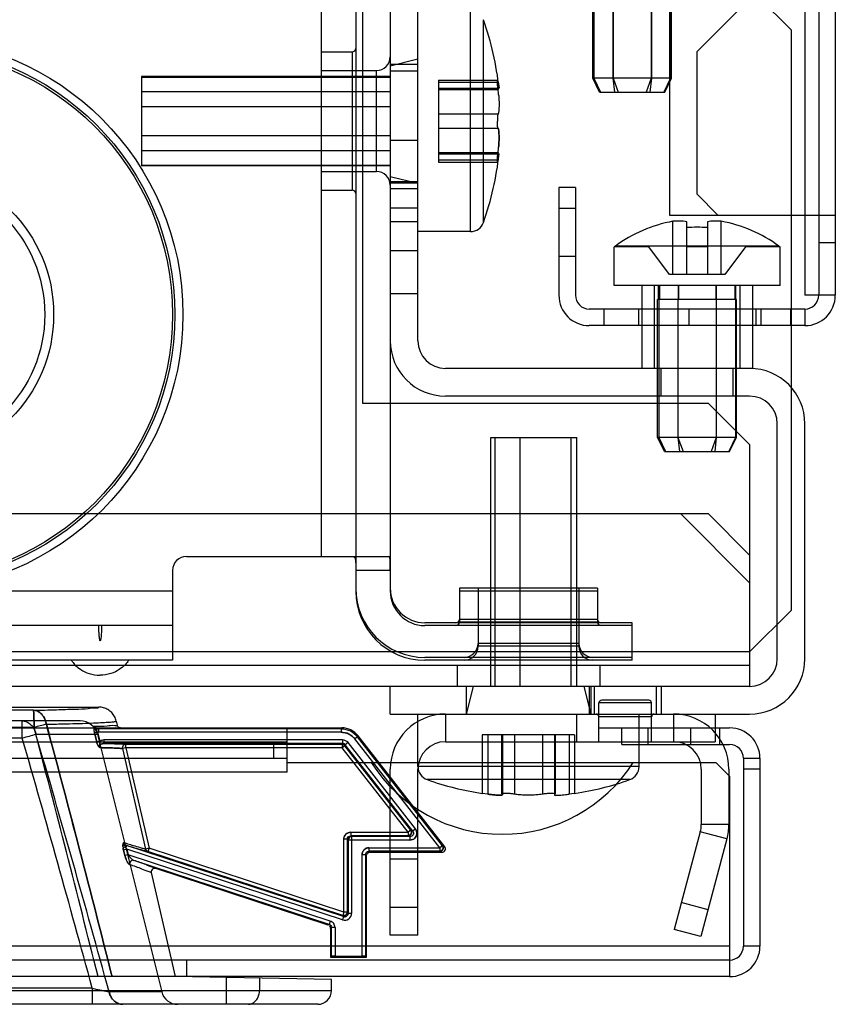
# Model space of a CAD drawing. Header units: millimetres. Extents: x 91 to 696, y 236 to 852.
# Tile 16 of 52: x 635 to 694, y 236 to 307. Entities that reach past the tile are written whole.
import ezdxf

# ---------------------------------------------------------------- set-up
doc = ezdxf.new("R2010")
doc.units = ezdxf.units.MM
doc.header["$LTSCALE"] = 70.538372
doc.layers.get('0').update_dxf_attribs({"linetype": 'CONTINUOUS'})

msp = doc.modelspace()

# ---------------------------------------------------------------- linework, layer by layer
at = {"color": 7, "linetype": 'Continuous'}
for p, q in [((691.415, 787.632), (691.415, 287.032)), ((692.415, 787.632), (692.415, 287.032)), ((693.615, 787.632), (693.615, 287.032)), ((656.415, 313.132), (656.415, 268.132)), ((658.915, 313.132), (658.915, 265.632)), ((661.415, 313.132), (661.415, 265.632)), ((681.615, 312.332), (681.615, 292.832)), ((690.415, 306.232), (685.415, 311.232)), ((676.06, 302.732), (676.06, 309.732)), ((676.141, 309.732), (676.141, 302.732)), ((677.524, 309.732), (677.524, 302.732)), ((677.531, 309.732), (677.531, 302.732)), ((680.298, 309.732), (680.298, 302.732)), ((680.305, 309.732), (680.305, 302.732)), ((681.689, 309.732), (681.689, 302.732)), ((681.769, 302.732), (681.769, 309.732)), ((687.586, 308.632), (683.615, 304.662)), ((659.415, 308.232), (659.415, 279.232)), ((663.415, 283.732), (663.415, 307.732)), ((667.219, 291.632), (667.219, 307.632)), ((668.162, 292.3), (668.162, 306.964)), ((690.415, 306.232), (690.415, 264.232)), ((656.415, 304.632), (658.665, 304.632)), ((658.665, 304.632), (658.665, 294.632)), ((683.615, 294.332), (683.615, 304.662)), ((661.415, 303.632), (663.415, 304.132)), ((663.415, 303.732), (661.415, 303.732)), ((661.415, 302.864), (643.415, 302.864)), ((643.415, 302.864), (643.415, 296.4)), ((643.415, 302.816), (661.415, 302.816)), ((656.415, 303.282), (660.415, 303.282)), ((660.415, 295.982), (660.415, 303.282)), ((663.415, 303.232), (661.415, 303.232)), ((664.915, 302.598), (669.17, 302.598)), ((664.915, 302.598), (664.915, 296.667)), ((664.915, 302.436), (669.213, 302.436)), ((669.213, 302.436), (669.282, 302.034)), ((669.213, 302.436), (669.282, 302.034)), ((669.213, 302.436), (669.282, 302.034)), ((669.213, 302.436), (669.282, 302.034)), ((681.769, 302.732), (676.06, 302.732)), ((676.56, 301.732), (676.06, 302.732)), ((676.141, 302.732), (676.619, 301.732)), ((677.524, 302.732), (677.639, 301.732)), ((677.531, 302.732), (677.895, 301.732)), ((680.298, 302.732), (679.934, 301.732)), ((680.305, 302.732), (680.191, 301.732)), ((681.689, 302.732), (681.21, 301.732)), ((681.269, 301.732), (681.769, 302.732)), ((643.415, 301.764), (661.415, 301.764)), ((664.915, 302.014), (669.286, 302.014)), ((664.915, 301.909), (669.213, 301.909)), ((676.56, 301.732), (681.269, 301.732)), ((643.415, 300.685), (661.415, 300.685)), ((664.915, 300.16), (669.213, 300.16)), ((643.415, 298.58), (661.415, 298.58)), ((664.915, 299.105), (669.213, 299.105)), ((663.415, 298.232), (661.415, 298.232)), ((643.415, 297.501), (661.415, 297.501)), ((664.915, 297.356), (669.213, 297.356)), ((664.915, 297.25), (669.286, 297.25)), ((669.213, 296.829), (669.267, 297.143)), ((669.213, 296.829), (669.267, 297.143)), ((669.213, 296.829), (669.267, 297.143)), ((669.213, 296.829), (669.267, 297.143)), ((643.415, 296.448), (661.415, 296.448)), ((661.415, 296.4), (643.415, 296.4)), ((664.915, 296.829), (669.213, 296.829)), ((664.915, 296.667), (669.17, 296.667)), ((656.415, 295.982), (660.415, 295.982)), ((661.415, 295.632), (663.415, 295.132)), ((663.415, 295.232), (661.415, 295.232)), ((663.415, 295.132), (661.415, 295.132)), ((656.415, 294.632), (658.665, 294.632)), ((663.415, 294.732), (661.415, 294.732)), ((674.815, 294.832), (673.615, 294.832)), ((673.615, 294.832), (673.615, 287.032)), ((674.815, 294.832), (674.815, 287.032)), ((685.115, 292.832), (683.615, 294.332)), ((663.415, 293.332), (661.415, 293.332)), ((673.615, 293.332), (674.815, 293.332)), ((681.615, 292.832), (693.615, 292.832)), ((663.415, 292.332), (661.415, 292.332)), ((681.865, 288.532), (681.865, 292.377)), ((682.865, 288.532), (682.865, 292.352)), ((684.365, 292.352), (684.365, 288.532)), ((685.365, 288.532), (685.365, 292.377)), ((667.219, 291.632), (663.415, 291.632)), ((693.615, 290.832), (692.415, 290.832)), ((663.415, 290.232), (661.415, 290.232)), ((680.115, 290.532), (677.615, 290.532)), ((677.615, 287.732), (677.615, 290.532)), ((677.699, 290.582), (677.699, 290.626)), ((689.531, 290.582), (677.699, 290.582)), ((677.699, 290.532), (677.699, 290.576)), ((681.615, 288.532), (680.115, 290.532)), ((684.365, 290.532), (682.865, 290.532)), ((687.115, 290.532), (685.615, 288.532)), ((689.615, 290.532), (687.115, 290.532)), ((689.531, 290.582), (689.531, 290.626)), ((689.531, 290.532), (689.531, 290.576)), ((689.615, 287.732), (689.615, 290.532)), ((674.815, 289.832), (673.615, 289.832)), ((685.615, 288.532), (681.615, 288.532)), ((663.415, 287.132), (661.415, 287.132)), ((689.615, 287.732), (677.615, 287.732)), ((679.615, 287.732), (679.615, 281.732)), ((680.515, 287.732), (680.515, 281.732)), ((680.81, 286.732), (680.81, 287.732)), ((680.888, 287.732), (680.888, 286.732)), ((682.236, 287.732), (682.236, 286.732)), ((682.267, 287.732), (682.267, 286.732)), ((684.962, 287.732), (684.962, 286.732)), ((684.994, 287.732), (684.994, 286.732)), ((686.341, 287.732), (686.341, 286.732)), ((686.419, 286.732), (686.419, 287.732)), ((686.715, 287.732), (686.715, 281.732)), ((687.615, 287.732), (687.615, 281.732)), ((686.469, 286.732), (680.76, 286.732)), ((680.76, 276.732), (680.76, 286.732)), ((680.841, 286.732), (680.841, 276.732)), ((682.224, 286.732), (682.224, 276.732)), ((682.231, 286.732), (682.231, 276.732)), ((684.998, 286.732), (684.998, 276.732)), ((685.005, 286.732), (685.005, 276.732)), ((686.389, 286.732), (686.389, 276.732)), ((686.469, 276.732), (686.469, 286.732)), ((693.615, 287.032), (691.415, 287.032)), ((691.415, 286.032), (675.815, 286.032)), ((676.865, 286.032), (676.865, 284.832)), ((679.365, 286.032), (679.365, 284.832)), ((683.015, 286.032), (683.015, 284.832)), ((687.865, 286.032), (687.865, 284.832)), ((688.215, 286.032), (688.215, 284.832)), ((690.365, 286.032), (690.365, 284.832)), ((691.415, 286.032), (691.415, 284.832)), ((691.415, 284.832), (675.815, 284.832)), ((687.615, 281.732), (665.415, 281.732)), ((681.015, 279.732), (681.015, 281.732)), ((686.215, 279.732), (686.215, 281.732)), ((659.415, 279.232), (684.415, 279.232)), ((687.415, 279.732), (665.415, 279.732)), ((687.415, 276.232), (684.415, 279.232)), ((689.415, 260.732), (689.415, 277.732)), ((691.415, 260.732), (691.415, 277.732)), ((668.68, 276.732), (674.915, 276.732)), ((668.68, 258.732), (668.68, 276.732)), ((668.969, 276.732), (668.969, 258.732)), ((670.791, 276.732), (670.791, 258.732)), ((674.484, 276.732), (674.484, 258.732)), ((674.915, 258.732), (674.915, 276.732)), ((686.469, 276.732), (680.76, 276.732)), ((681.26, 275.732), (680.76, 276.732)), ((680.841, 276.732), (681.319, 275.732)), ((682.224, 276.732), (682.339, 275.732)), ((682.231, 276.732), (682.595, 275.732)), ((684.998, 276.732), (684.634, 275.732)), ((685.005, 276.732), (684.891, 275.732)), ((686.389, 276.732), (685.91, 275.732)), ((685.969, 275.732), (686.469, 276.732)), ((681.26, 275.732), (685.969, 275.732)), ((687.415, 276.232), (687.415, 258.732)), ((101.915, 271.232), (684.415, 271.232)), ((687.415, 266.232), (682.415, 271.232)), ((687.415, 268.232), (684.415, 271.232)), ((646.665, 268.132), (661.314, 268.132)), ((645.665, 267.132), (645.665, 260.632)), ((658.915, 267.132), (661.415, 267.132)), ((676.415, 265.832), (666.415, 265.832)), ((666.415, 265.832), (666.415, 263.382)), ((667.765, 265.832), (667.765, 261.632)), ((675.065, 265.832), (675.065, 261.632)), ((676.415, 265.832), (676.415, 263.382)), ((645.665, 265.632), (591.415, 265.632)), ((676.415, 265.632), (666.415, 265.632)), ((676.415, 263.582), (666.415, 263.582)), ((690.415, 264.232), (687.415, 261.232)), ((645.665, 263.132), (591.415, 263.132)), ((678.915, 263.332), (663.915, 263.332)), ((678.915, 263.132), (663.915, 263.132)), ((676.415, 263.382), (666.415, 263.382)), ((678.915, 260.632), (678.915, 263.332)), ((675.065, 261.832), (667.765, 261.832)), ((675.065, 261.632), (667.765, 261.632)), ((687.415, 261.232), (98.915, 261.232)), ((678.915, 260.832), (663.915, 260.832)), ((687.415, 260.232), (98.915, 260.232)), ((645.665, 260.632), (591.415, 260.632)), ((678.915, 260.632), (663.915, 260.632)), ((666.265, 260.232), (666.265, 258.732)), ((676.565, 260.232), (676.565, 258.732)), ((687.415, 258.732), (98.915, 258.732)), ((661.415, 256.732), (661.415, 258.732)), ((666.915, 258.732), (666.915, 256.732)), ((667.415, 258.732), (666.915, 256.732)), ((675.415, 258.732), (675.915, 256.732)), ((675.815, 258.732), (675.815, 256.732)), ((675.915, 258.732), (675.915, 256.732)), ((676.165, 258.732), (676.165, 256.732)), ((680.665, 258.732), (680.665, 256.732)), ((681.015, 258.732), (681.015, 256.732)), ((604.215, 257.232), (640.321, 257.232)), ((680.315, 257.532), (676.515, 257.532)), ((676.515, 254.732), (676.515, 257.532)), ((680.115, 257.732), (676.715, 257.732)), ((680.315, 254.732), (680.315, 257.532)), ((635.594, 257.002), (625.432, 257.002)), ((661.415, 256.732), (687.415, 256.732)), ((663.415, 252.928), (663.415, 256.732)), ((665.415, 256.732), (665.415, 254.732)), ((674.915, 254.732), (674.915, 256.732)), ((680.315, 256.532), (676.515, 256.532)), ((679.415, 252.928), (679.415, 256.732)), ((681.915, 256.732), (681.915, 254.732)), ((684.915, 256.732), (684.915, 254.732)), ((128.426, 255.732), (657.903, 255.732)), ((638.975, 256.232), (623.343, 256.232)), ((635.643, 255.759), (625.369, 255.759)), ((634.788, 254.978), (634.788, 256.232)), ((639.984, 255.792), (639.992, 255.815)), ((640.014, 255.852), (639.992, 255.815)), ((641.588, 256.225), (641.656, 255.927)), ((653.965, 252.532), (653.965, 255.732)), ((657.903, 255.732), (657.868, 255.66)), ((676.515, 255.732), (685.965, 255.732)), ((678.165, 254.532), (678.165, 255.732)), ((680.065, 254.532), (680.065, 255.732)), ((683.165, 254.532), (683.165, 255.732)), ((685.265, 254.532), (685.265, 255.732)), ((640.236, 255.247), (635.777, 255.247)), ((640.231, 255.416), (640.007, 255.36)), ((640.007, 255.36), (640.171, 254.709)), ((640.171, 254.71), (640.007, 255.36)), ((640.231, 255.416), (640.395, 254.766)), ((640.236, 255.247), (644.875, 236.642)), ((657.868, 255.66), (640.314, 255.66)), ((640.314, 255.66), (640.314, 255.41)), ((657.868, 255.41), (640.314, 255.41)), ((657.868, 255.66), (657.868, 255.41)), ((659.05, 255.084), (658.853, 254.93)), ((659.085, 255.156), (659.05, 255.084)), ((665.203, 247.208), (659.05, 255.084)), ((665.351, 247.136), (659.085, 255.156)), ((674.755, 255.232), (668.075, 255.232)), ((668.075, 255.232), (668.075, 250.986)), ((668.482, 255.232), (668.482, 250.934)), ((669.472, 255.232), (669.472, 250.952)), ((669.492, 255.232), (669.492, 250.934)), ((669.542, 255.232), (669.542, 250.894)), ((670.405, 255.232), (670.405, 250.934)), ((672.425, 255.232), (672.425, 250.934)), ((673.287, 255.232), (673.287, 250.894)), ((673.338, 255.232), (673.338, 250.934)), ((673.357, 255.232), (673.357, 250.952)), ((674.348, 255.232), (674.348, 250.934)), ((674.755, 255.232), (674.755, 250.986)), ((132.365, 254.732), (653.965, 254.732)), ((634.788, 254.978), (626.284, 254.978)), ((640.395, 254.766), (640.171, 254.709)), ((657.963, 254.854), (640.701, 254.854)), ((640.701, 254.854), (640.701, 254.604)), ((657.963, 254.604), (640.701, 254.604)), ((657.931, 254.538), (642.28, 254.538)), ((642.28, 254.288), (642.28, 254.538)), ((652.965, 254.732), (652.965, 253.532)), ((657.963, 254.604), (657.931, 254.538)), ((657.931, 254.538), (657.931, 254.288)), ((658.128, 254.442), (657.931, 254.288)), ((657.963, 254.854), (657.963, 254.604)), ((658.16, 254.508), (658.128, 254.442)), ((662.903, 248.33), (658.128, 254.442)), ((658.357, 254.662), (658.16, 254.508)), ((663.038, 248.264), (658.16, 254.508)), ((663.235, 248.418), (658.357, 254.662)), ((665.006, 247.054), (658.853, 254.93)), ((665.415, 254.732), (684.915, 254.732)), ((678.165, 254.532), (685.965, 254.532)), ((642.28, 254.288), (642.037, 254.232)), ((642.037, 254.232), (643.716, 246.961)), ((657.931, 254.288), (642.28, 254.288)), ((642.28, 254.288), (643.96, 247.017)), ((662.706, 248.176), (657.931, 254.288)), ((132.365, 253.532), (653.965, 253.532)), ((653.965, 253.232), (684.965, 253.232)), ((679.415, 252.928), (663.415, 252.928)), ((685.965, 252.232), (684.965, 253.232)), ((686.965, 253.532), (688.165, 253.532)), ((686.965, 253.532), (686.965, 239.932)), ((688.165, 253.532), (688.165, 239.932)), ((653.965, 252.532), (573.965, 252.532)), ((661.415, 240.732), (661.415, 252.732)), ((663.415, 240.732), (663.415, 252.732)), ((683.915, 252.732), (683.915, 248.732)), ((685.915, 252.732), (685.915, 248.732)), ((685.965, 252.232), (685.965, 237.732)), ((688.165, 252.732), (686.965, 252.732)), ((678.746, 251.985), (664.083, 251.985)), ((664.083, 251.985), (664.083, 251.985)), ((678.747, 251.985), (678.746, 251.985)), ((668.482, 250.934), (668.075, 250.986)), ((673.293, 250.906), (673.31, 250.92)), ((674.755, 250.986), (674.348, 250.934)), ((685.915, 248.732), (683.915, 248.732)), ((658.55, 248.176), (662.706, 248.176)), ((658.55, 248.176), (658.55, 247.926)), ((662.706, 247.926), (658.55, 247.926)), ((658.616, 247.86), (658.55, 247.926)), ((662.903, 248.33), (662.706, 248.176)), ((662.706, 248.176), (662.706, 247.926)), ((662.841, 247.86), (662.706, 247.926)), ((663.038, 248.264), (662.903, 248.33)), ((663.235, 248.418), (663.038, 248.264)), ((683.847, 248.215), (681.955, 241.154)), ((685.778, 247.697), (683.847, 248.215)), ((642.327, 247.22), (642.277, 247.068)), ((658.038, 242.075), (642.327, 247.22)), ((658.3, 247.676), (658.05, 247.676)), ((658.05, 242.403), (658.05, 247.676)), ((658.366, 247.61), (658.3, 247.676)), ((658.3, 247.676), (658.3, 242.403)), ((662.841, 247.61), (658.366, 247.61)), ((658.366, 247.61), (658.366, 242.312)), ((662.841, 247.86), (658.616, 247.86)), ((658.616, 247.86), (658.616, 242.312)), ((662.841, 247.86), (662.841, 247.61)), ((665.203, 247.208), (665.006, 247.054)), ((665.351, 247.136), (665.203, 247.208)), ((685.778, 247.697), (683.887, 240.636)), ((642.342, 246.951), (642.115, 246.895)), ((642.115, 246.895), (642.216, 246.488)), ((642.216, 246.488), (642.115, 246.895)), ((642.443, 246.544), (642.216, 246.488)), ((657.96, 241.837), (642.342, 246.951)), ((642.342, 246.951), (642.443, 246.544)), ((657.072, 241.753), (642.443, 246.544)), ((643.96, 247.017), (643.716, 246.961)), ((643.96, 247.017), (643.716, 246.961)), ((643.96, 247.017), (643.882, 246.78)), ((657.972, 242.166), (643.882, 246.78)), ((658.05, 242.403), (643.96, 247.017)), ((659.622, 246.554), (659.372, 246.554)), ((659.372, 239.207), (659.372, 246.554)), ((659.694, 246.482), (659.622, 246.554)), ((659.622, 246.554), (659.622, 239.204)), ((659.694, 239.132), (659.694, 246.482)), ((659.872, 247.054), (665.006, 247.054)), ((659.872, 247.054), (659.872, 246.804)), ((665.006, 246.804), (659.872, 246.804)), ((659.944, 246.732), (659.872, 246.804)), ((659.944, 246.732), (665.154, 246.732)), ((665.006, 247.054), (665.006, 246.804)), ((665.154, 246.732), (665.006, 246.804)), ((656.994, 241.516), (642.864, 246.143)), ((663.415, 246.232), (661.415, 246.232)), ((644.12, 245.257), (645.857, 237.732)), ((656.922, 241.464), (644.441, 245.551)), ((684.404, 242.568), (682.472, 243.086)), ((658.05, 242.403), (657.972, 242.166)), ((658.3, 242.403), (658.05, 242.403)), ((658.366, 242.312), (658.3, 242.403)), ((658.616, 242.312), (658.366, 242.312)), ((663.415, 242.732), (661.415, 242.732)), ((656.994, 241.516), (656.922, 241.464)), ((657.072, 241.753), (656.994, 241.516)), ((658.038, 242.075), (657.96, 241.837)), ((658.038, 242.075), (657.972, 242.166)), ((657.166, 241.278), (657.094, 241.226)), ((657.094, 241.226), (657.094, 239.132)), ((657.416, 241.278), (657.166, 241.278)), ((657.166, 239.204), (657.166, 241.278)), ((657.416, 241.278), (657.416, 239.207)), ((683.887, 240.636), (681.955, 241.154)), ((663.415, 240.732), (661.415, 240.732)), ((685.965, 239.932), (100.365, 239.932)), ((688.165, 239.932), (686.965, 239.932)), ((685.965, 238.932), (100.365, 238.932)), ((646.665, 238.932), (646.665, 237.732)), ((657.166, 239.204), (657.094, 239.132)), ((657.094, 239.132), (659.694, 239.132)), ((657.416, 239.207), (659.372, 239.207)), ((659.694, 239.132), (659.622, 239.204)), ((685.965, 237.732), (100.365, 237.732)), ((657.166, 237.535), (645.857, 237.732)), ((649.541, 237.668), (649.541, 235.732)), ((651.951, 237.626), (651.951, 236.732)), ((657.166, 236.732), (657.166, 237.535)), ((588.558, 236.732), (657.166, 236.732)), ((639.853, 236.891), (630.355, 236.891)), ((639.853, 236.891), (639.853, 235.732)), ((644.875, 236.642), (641.065, 236.642)), ((656.166, 235.732), (589.559, 235.732))]:
    msp.add_line(p, q, dxfattribs=at)
for points in [[(640.313, 254.375), (640.315, 254.39), (640.318, 254.405), (640.322, 254.42)], [(669.542, 250.894), (669.536, 250.906), (669.52, 250.919), (669.492, 250.934)], [(673.338, 250.934), (673.31, 250.92), (673.293, 250.906), (673.287, 250.894)], [(642.11, 247.421), (642.106, 247.417), (642.103, 247.411), (642.099, 247.405)], [(642.128, 247.353), (642.117, 247.37), (642.108, 247.387), (642.099, 247.405)], [(642.128, 247.353), (642.117, 247.376), (642.111, 247.4), (642.11, 247.421)]]:
    msp.add_lwpolyline(points, dxfattribs=at)
for radius in [20, 19.423, 19.25, 10.644, 10]:
    msp.add_circle((626.415, 285.632), radius, dxfattribs=at)
for centre, radius, start, end in [((647.331, 299.632), 22.083, 6.19203, 19.39117), ((658.665, 304.882), 0.25, 270, 359.99897), ((660.415, 304.282), 1, 270, 360), ((659.97, 300.73), 9.317, 4.94718, 7.26945), ((660.083, 300.742), 9.204, 4.9327, 7.28385), ((647.331, 299.632), 22.083, 340.60883, 353.80798), ((659.97, 298.535), 9.317, 352.73056, 355.05281), ((660.083, 298.523), 9.204, 352.71615, 355.06726), ((660.415, 294.982), 1, 0, 90), ((658.665, 294.382), 0.25, 0.00103, 90), ((667.219, 292.632), 1, 270, 340.60883), ((683.615, 282.582), 9.95, 100.12994, 126.48329), ((682.24, 287.478), 4.914, 82.69359, 94.37741), ((684.99, 287.478), 4.914, 85.62259, 97.30641), ((683.615, 282.582), 9.95, 53.51671, 79.87006), ((683.615, 282.582), 9.367, 85.40775, 94.59225), ((675.815, 287.032), 2.2, 180, 270), ((675.815, 287.032), 1, 180, 270), ((691.415, 287.032), 2.2, 270, 360), ((691.415, 287.032), 1, 270, 360), ((665.415, 283.732), 4, 180, 270), ((665.415, 283.732), 2, 180, 270), ((687.415, 277.732), 4, 0, 90), ((687.415, 277.732), 2, 0, 90), ((646.665, 267.132), 1, 90, 180), ((663.915, 265.832), 5, 180, 270), ((663.915, 265.832), 2.5, 180, 270), ((663.915, 265.632), 5, 180, 270), ((663.915, 265.632), 2.5, 180, 270), ((666.165, 263.582), 0.25, 270.00103, 360), ((676.665, 263.582), 0.25, 180, 269.99897), ((666.165, 263.382), 0.25, 270.00103, 360), ((676.665, 263.382), 0.25, 180, 269.99897), ((666.765, 261.832), 1, 270, 360), ((666.765, 261.632), 1, 270, 360), ((676.065, 261.832), 1, 180, 270), ((676.065, 261.632), 1, 180, 270), ((687.415, 260.732), 4, 270, 360), ((687.415, 260.732), 2, 270, 360), ((676.715, 257.532), 0.2, 89.9995, 180), ((680.115, 257.532), 0.2, 0, 90.0005), ((665.415, 252.732), 4, 90, 180), ((676.315, 256.532), 0.2, 0, 89.99942), ((680.515, 256.532), 0.2, 90.00058, 180), ((681.915, 252.732), 4, 0, 90), ((642.324, 232.255), 24.435, 103.70979, 105.86941), ((642.053, 233.284), 23.371, 103.66057, 105.91854), ((-656.807, -85.499), 1336.743, 13.993085, 14.79079), ((638.975, 254.932), 1.3, 14.00487, 90.00001), ((640.489, 255.95), 0.483, 191.62157, 211.42683), ((657.903, 254.233), 1.5, 37.99751, 90.00249), ((685.965, 253.532), 2.2, 0, 90), ((642.071, 230.172), 25.853, 104.09011, 106.36151), ((-315.321, -25.123), 991.561, 15.307142, 16.424785), ((640.314, 255.988), 0.578, 261.73925, 269.98831), ((657.868, 254.161), 1.249, 37.98474, 90.01526), ((-461.503, -61.744), 1141.125, 15.171057, 16.114157), ((642.28, 254.288), 0.25, 90, 193.00599), ((657.931, 254.288), 0.25, 38, 90), ((657.963, 254.355), 0.5, 37.98463, 90.01537), ((665.415, 252.732), 2, 90, 180), ((681.915, 252.732), 2, 0, 90), ((685.965, 253.532), 1, 0, 90), ((669.515, 259.282), 11.25, 212.53249, 327.46751), ((664.415, 252.928), 1, 180, 250.60884), ((678.415, 252.928), 1, 289.39116, 360), ((671.415, 272.816), 22.083, 250.60862, 261.3009), ((671.415, 272.816), 22.083, 278.6991, 289.39117), ((681.915, 248.732), 2, 345, 360), ((681.915, 248.732), 4, 345, 360), ((658.55, 247.676), 0.5, 89.9918, 180.01106), ((662.706, 248.176), 0.25, 270, 38), ((658.616, 247.61), 0.25, 90, 180), ((665.006, 247.054), 0.25, 270, 38), ((643.96, 247.017), 0.25, 193.00501, 251.86742), ((659.872, 246.555), 0.5, 89.9918, 180.01106), ((665.154, 246.982), 0.25, 269.97613, 38.02454), ((658.116, 242.312), 0.5, 251.86203, 0.00555), ((658.05, 242.403), 0.25, 251.86767, 360), ((685.965, 239.932), 2.2, 270, 360), ((685.965, 239.932), 1, 270, 360), ((646.039, 236.932), 1.2, 193.99925, 269.99678), ((656.166, 236.732), 1, 270, 360)]:
    msp.add_arc(centre, radius, start, end, dxfattribs=at)
for centre, start_param, end_param in [((657.416, 239.204), 1.570796, 3.132866), ((659.372, 239.204), 0.008727, 1.570796)]:
    msp.add_ellipse(centre, major_axis=(0.25, 0), ratio=0.008727, start_param=start_param, end_param=end_param, dxfattribs=at)
for points, knots in [([(669.213, 301.909), (669.207, 301.954), (669.196, 302.05), (669.181, 302.193), (669.168, 302.343), (669.161, 302.452), (669.158, 302.683), (669.203, 302.49), (669.213, 302.436)], [0, 0, 0, 0, 0.158623, 0.338964, 0.511944, 0.659975, 0.806218, 1, 1, 1, 1]), ([(669.213, 301.909), (669.207, 301.954), (669.196, 302.05), (669.181, 302.193), (669.168, 302.343), (669.161, 302.452), (669.158, 302.683), (669.203, 302.49), (669.213, 302.436)], [0, 0, 0, 0, 0.158623, 0.338964, 0.511944, 0.659975, 0.806218, 1, 1, 1, 1]), ([(669.213, 301.909), (669.207, 301.954), (669.196, 302.05), (669.181, 302.193), (669.168, 302.343), (669.161, 302.452), (669.158, 302.683), (669.203, 302.49), (669.213, 302.436)], [0, 0, 0, 0, 0.158623, 0.338964, 0.511944, 0.659975, 0.806218, 1, 1, 1, 1]), ([(669.213, 301.909), (669.207, 301.954), (669.196, 302.05), (669.181, 302.193), (669.168, 302.343), (669.161, 302.452), (669.158, 302.683), (669.203, 302.49), (669.213, 302.436)], [0, 0, 0, 0, 0.158623, 0.338964, 0.511944, 0.659975, 0.806218, 1, 1, 1, 1]), ([(669.213, 302.436), (669.204, 302.487), (669.165, 302.702), (669.163, 302.366), (669.179, 302.226), (669.193, 302.065), (669.206, 301.962), (669.213, 301.909)], [0, 0, 0, 0, 0.184752, 0.449153, 0.619348, 0.808349, 1, 1, 1, 1]), ([(669.213, 302.436), (669.204, 302.487), (669.165, 302.702), (669.163, 302.366), (669.179, 302.226), (669.193, 302.065), (669.206, 301.962), (669.213, 301.909)], [0, 0, 0, 0, 0.184752, 0.449153, 0.619348, 0.808349, 1, 1, 1, 1]), ([(669.213, 302.436), (669.204, 302.487), (669.165, 302.702), (669.163, 302.366), (669.179, 302.226), (669.193, 302.065), (669.206, 301.962), (669.213, 301.909)], [0, 0, 0, 0, 0.184752, 0.449153, 0.619348, 0.808349, 1, 1, 1, 1]), ([(669.213, 302.436), (669.204, 302.487), (669.165, 302.702), (669.163, 302.366), (669.179, 302.226), (669.193, 302.065), (669.206, 301.962), (669.213, 301.909)], [0, 0, 0, 0, 0.184752, 0.449153, 0.619348, 0.808349, 1, 1, 1, 1]), ([(669.253, 301.533), (669.261, 301.444), (669.273, 301.27), (669.284, 301.018), (669.287, 300.787), (669.282, 300.58), (669.265, 300.373), (669.248, 300.231), (669.213, 300.16)], [0, 0, 0, 0, 0.19552, 0.378421, 0.546691, 0.697831, 0.827413, 1, 1, 1, 1]), ([(669.213, 300.16), (669.192, 300.117), (669.182, 300.028), (669.168, 299.897), (669.162, 299.767), (669.161, 299.678), (669.161, 299.632)], [0, 0, 0, 0, 0.26718, 0.493359, 0.743929, 1, 1, 1, 1]), ([(669.213, 299.105), (669.193, 299.146), (669.183, 299.232), (669.169, 299.36), (669.162, 299.493), (669.161, 299.585), (669.161, 299.632)], [0, 0, 0, 0, 0.254686, 0.477582, 0.733372, 1, 1, 1, 1]), ([(669.213, 299.105), (669.248, 299.033), (669.265, 298.89), (669.283, 298.683), (669.287, 298.474), (669.284, 298.243), (669.273, 297.992), (669.261, 297.82), (669.253, 297.731)], [0, 0, 0, 0, 0.173302, 0.303783, 0.455807, 0.624556, 0.807021, 1, 1, 1, 1]), ([(669.253, 297.731), (669.257, 297.784), (669.266, 297.887), (669.275, 298.041), (669.282, 298.191), (669.285, 298.336), (669.286, 298.472), (669.284, 298.626), (669.276, 298.778), (669.257, 298.946), (669.239, 299.051), (669.213, 299.105)], [0, 0, 0, 0, 0.11397, 0.225713, 0.334563, 0.439724, 0.539555, 0.630428, 0.774339, 0.868864, 1, 1, 1, 1]), ([(669.213, 297.356), (669.206, 297.307), (669.194, 297.204), (669.179, 297.055), (669.167, 296.905), (669.16, 296.8), (669.161, 296.584), (669.203, 296.774), (669.213, 296.829)], [0, 0, 0, 0, 0.173586, 0.361728, 0.53247, 0.67455, 0.805712, 1, 1, 1, 1]), ([(669.213, 297.356), (669.206, 297.307), (669.194, 297.204), (669.179, 297.055), (669.167, 296.905), (669.16, 296.8), (669.161, 296.584), (669.203, 296.774), (669.213, 296.829)], [0, 0, 0, 0, 0.173586, 0.361728, 0.53247, 0.67455, 0.805712, 1, 1, 1, 1]), ([(669.213, 297.356), (669.206, 297.307), (669.194, 297.204), (669.179, 297.055), (669.167, 296.905), (669.16, 296.8), (669.161, 296.584), (669.203, 296.774), (669.213, 296.829)], [0, 0, 0, 0, 0.173586, 0.361728, 0.53247, 0.67455, 0.805712, 1, 1, 1, 1]), ([(669.213, 297.356), (669.206, 297.307), (669.194, 297.204), (669.179, 297.055), (669.167, 296.905), (669.16, 296.8), (669.161, 296.584), (669.203, 296.774), (669.213, 296.829)], [0, 0, 0, 0, 0.173586, 0.361728, 0.53247, 0.67455, 0.805712, 1, 1, 1, 1]), ([(669.213, 296.829), (669.204, 296.78), (669.176, 296.589), (669.159, 296.847), (669.172, 296.959), (669.182, 297.093), (669.197, 297.223), (669.207, 297.312), (669.213, 297.356)], [0, 0, 0, 0, 0.180142, 0.374076, 0.515582, 0.674861, 0.84021, 1, 1, 1, 1]), ([(669.213, 296.829), (669.204, 296.78), (669.176, 296.589), (669.159, 296.847), (669.172, 296.959), (669.182, 297.093), (669.197, 297.223), (669.207, 297.312), (669.213, 297.356)], [0, 0, 0, 0, 0.180142, 0.374076, 0.515582, 0.674861, 0.84021, 1, 1, 1, 1]), ([(669.213, 296.829), (669.204, 296.78), (669.176, 296.589), (669.159, 296.847), (669.172, 296.959), (669.182, 297.093), (669.197, 297.223), (669.207, 297.312), (669.213, 297.356)], [0, 0, 0, 0, 0.180142, 0.374076, 0.515582, 0.674861, 0.84021, 1, 1, 1, 1]), ([(669.213, 296.829), (669.204, 296.78), (669.176, 296.589), (669.159, 296.847), (669.172, 296.959), (669.182, 297.093), (669.197, 297.223), (669.207, 297.312), (669.213, 297.356)], [0, 0, 0, 0, 0.180142, 0.374076, 0.515582, 0.674861, 0.84021, 1, 1, 1, 1]), ([(658.706, 268.132), (658.746, 268.132), (658.84, 268.089), (658.891, 267.922), (658.912, 267.708), (658.915, 267.435), (658.915, 267.237), (658.915, 267.133)], [0, 0, 0, 0, 0.110801, 0.249556, 0.453661, 0.712419, 1, 1, 1, 1]), ([(661.415, 267.132), (661.415, 267.236), (661.415, 267.43), (661.414, 267.713), (661.4, 267.914), (661.383, 268.132), (661.314, 268.132)], [0, 0, 0, 0, 0.306169, 0.580953, 0.797082, 1, 1, 1, 1]), ([(640.305, 263.132), (640.305, 263.074), (640.306, 262.903), (640.313, 262.68), (640.326, 262.463), (640.342, 262.306), (640.356, 262.175), (640.384, 262.089), (640.386, 262.032), (640.415, 262.032)], [0, 0, 0, 0, 0.143795, 0.429197, 0.571898, 0.714598, 0.857299, 0.92865, 1, 1, 1, 1]), ([(640.525, 263.132), (640.525, 263.074), (640.523, 262.903), (640.516, 262.68), (640.503, 262.463), (640.487, 262.306), (640.474, 262.175), (640.445, 262.089), (640.444, 262.032), (640.415, 262.032)], [0, 0, 0, 0, 0.143795, 0.429197, 0.571898, 0.714598, 0.857299, 0.92865, 1, 1, 1, 1]), ([(638.336, 260.632), (638.358, 260.6), (638.496, 260.407), (638.802, 260.049), (639.596, 259.628), (640.142, 259.532), (640.415, 259.532)], [0, 0, 0, 0, 0.097112, 0.548556, 0.774278, 1, 1, 1, 1]), ([(642.493, 260.632), (642.471, 260.6), (642.333, 260.407), (642.027, 260.049), (641.233, 259.628), (640.688, 259.532), (640.415, 259.532)], [0, 0, 0, 0, 0.097112, 0.548556, 0.774278, 1, 1, 1, 1]), ([(635.594, 257.002), (636.15, 257.014), (637.163, 257.033), (638.439, 257.091), (639.498, 257.097), (639.899, 257.205), (640.337, 257.171), (640.321, 257.232)], [0, 0, 0, 0, 0.352347, 0.633115, 0.83685, 0.959685, 1, 1, 1, 1]), ([(641.588, 256.224), (641.561, 256.338), (641.479, 256.558), (641.271, 256.843), (640.995, 257.062), (640.671, 257.201), (640.438, 257.232), (640.321, 257.232)], [0, 0, 0, 0, 0.200547, 0.398785, 0.600365, 0.798876, 1, 1, 1, 1]), ([(635.643, 255.759), (635.642, 255.878), (635.641, 256.105), (635.635, 256.449), (635.622, 256.724), (635.616, 256.915), (635.6, 256.984), (635.594, 257.002)], [0, 0, 0, 0, 0.287914, 0.544076, 0.829976, 0.953118, 1, 1, 1, 1]), ([(635.594, 257.002), (635.769, 256.996), (636.044, 256.887), (636.38, 256.514), (636.501, 256.186), (636.533, 255.994)], [0, 0, 0, 0, 0.328933, 0.590542, 1, 1, 1, 1]), ([(636.533, 255.994), (636.501, 256.186), (636.38, 256.514), (636.044, 256.887), (635.769, 256.996), (635.594, 257.002)], [0, 0, 0, 0, 0.409458, 0.671067, 1, 1, 1, 1]), ([(635.594, 257.002), (635.6, 256.984), (635.616, 256.915), (635.622, 256.724), (635.635, 256.449), (635.641, 256.105), (635.642, 255.878), (635.643, 255.759)], [0, 0, 0, 0, 0.046881, 0.170024, 0.455924, 0.712086, 1, 1, 1, 1]), ([(634.788, 256.232), (634.878, 256.232), (635.064, 256.2), (635.317, 256.061), (635.531, 255.845), (635.691, 255.567), (635.755, 255.356), (635.777, 255.247)], [0, 0, 0, 0, 0.179878, 0.367013, 0.566049, 0.777895, 1, 1, 1, 1]), ([(634.788, 256.232), (634.878, 256.232), (635.064, 256.2), (635.317, 256.061), (635.531, 255.845), (635.691, 255.567), (635.755, 255.356), (635.777, 255.247)], [0, 0, 0, 0, 0.179862, 0.366986, 0.566008, 0.777839, 1, 1, 1, 1]), ([(641.286, 237.732), (641.268, 237.805), (640.435, 241.097), (638.876, 247.191), (637.287, 253.2), (636.532, 255.994)], [0, 0, 0, 0, 0.011897, 0.539855, 1, 1, 1, 1]), ([(636.533, 255.994), (636.919, 256.002), (637.644, 256.017), (638.661, 256.043), (639.534, 256.07), (640.254, 256.099), (640.817, 256.127), (641.184, 256.154), (641.399, 256.174), (641.497, 256.192), (641.562, 256.2), (641.583, 256.218), (641.588, 256.224)], [0, 0, 0, 0, 0.228239, 0.42947, 0.602234, 0.745073, 0.856066, 0.935651, 0.963542, 0.983454, 0.99542, 1, 1, 1, 1]), ([(636.533, 255.994), (637.288, 253.2), (638.877, 247.191), (640.436, 241.097), (641.268, 237.805), (641.287, 237.732)], [0, 0, 0, 0, 0.460146, 0.988104, 1, 1, 1, 1]), ([(639.984, 255.792), (639.974, 255.755), (639.966, 255.665), (639.975, 255.519), (639.994, 255.414), (640.007, 255.36)], [0, 0, 0, 0, 0.268312, 0.615888, 1, 1, 1, 1]), ([(640.014, 255.852), (640.318, 255.858), (640.877, 255.829), (641.248, 255.953), (641.67, 255.868), (641.656, 255.927)], [0, 0, 0, 0, 0.554302, 0.889166, 1, 1, 1, 1]), ([(640.314, 255.659), (640.245, 255.659), (640.117, 255.692), (640.03, 255.798), (640.015, 255.852)], [0, 0, 0, 0, 0.55088, 1, 1, 1, 1]), ([(640.015, 255.852), (640.031, 255.798), (640.117, 255.692), (640.246, 255.659), (640.314, 255.659)], [0, 0, 0, 0, 0.450094, 1, 1, 1, 1]), ([(641.9, 255.732), (641.913, 255.675), (641.506, 255.758), (641.146, 255.638), (640.607, 255.667), (640.314, 255.66)], [0, 0, 0, 0, 0.110927, 0.445897, 1, 1, 1, 1]), ([(641.9, 255.734), (641.828, 255.734), (641.713, 255.789), (641.665, 255.891), (641.656, 255.927)], [0, 0, 0, 0, 0.658424, 1, 1, 1, 1]), ([(657.868, 255.41), (657.994, 255.41), (658.246, 255.372), (658.59, 255.205), (658.775, 255.028), (658.853, 254.93)], [0, 0, 0, 0, 0.33339, 0.66661, 1, 1, 1, 1]), ([(640.171, 254.709), (640.182, 254.666), (640.217, 254.55), (640.268, 254.438), (640.313, 254.375)], [0, 0, 0, 0, 0.369062, 1, 1, 1, 1]), ([(640.313, 254.375), (640.269, 254.437), (640.217, 254.549), (640.182, 254.665), (640.171, 254.709)], [0, 0, 0, 0, 0.621091, 1, 1, 1, 1]), ([(640.403, 254.3), (640.387, 254.355), (640.411, 254.493), (640.558, 254.589), (640.662, 254.605), (640.701, 254.604)], [0, 0, 0, 0, 0.35506, 0.757369, 1, 1, 1, 1]), ([(640.701, 254.604), (640.662, 254.605), (640.558, 254.589), (640.41, 254.493), (640.387, 254.354), (640.403, 254.3)], [0, 0, 0, 0, 0.241083, 0.647607, 1, 1, 1, 1]), ([(640.403, 254.3), (640.394, 254.34), (640.384, 254.418), (640.391, 254.497), (640.398, 254.536)], [0, 0, 0, 0, 0.513406, 1, 1, 1, 1]), ([(640.701, 254.604), (640.914, 254.601), (641.285, 254.591), (641.762, 254.574), (642.076, 254.563), (642.231, 254.546), (642.28, 254.538)], [0, 0, 0, 0, 0.402992, 0.705291, 0.905332, 1, 1, 1, 1]), ([(642.28, 254.538), (642.203, 254.558), (641.945, 254.561), (641.421, 254.591), (640.972, 254.598), (640.701, 254.604)], [0, 0, 0, 0, 0.150345, 0.485054, 1, 1, 1, 1]), ([(642.28, 254.538), (642.19, 254.527), (642.06, 254.464), (642.028, 254.322), (642.037, 254.232)], [0, 0, 0, 0, 0.499994, 1, 1, 1, 1]), ([(640.403, 254.3), (640.623, 254.296), (641.008, 254.285), (641.503, 254.272), (641.826, 254.252), (641.987, 254.246), (642.037, 254.233)], [0, 0, 0, 0, 0.40417, 0.706815, 0.90601, 1, 1, 1, 1]), ([(642.037, 254.232), (641.988, 254.239), (641.835, 254.256), (641.514, 254.268), (641.019, 254.286), (640.628, 254.296), (640.403, 254.3)], [0, 0, 0, 0, 0.090565, 0.281886, 0.58795, 1, 1, 1, 1]), ([(668.482, 250.934), (668.523, 250.929), (668.607, 250.919), (668.741, 250.903), (668.892, 250.888), (669.06, 250.874), (669.243, 250.859), (669.376, 250.87), (669.542, 250.848), (669.542, 250.894)], [0, 0, 0, 0, 0.116542, 0.238742, 0.379236, 0.542001, 0.71737, 0.868884, 1, 1, 1, 1]), ([(669.542, 250.894), (669.542, 250.848), (669.376, 250.87), (669.244, 250.859), (669.06, 250.874), (668.892, 250.888), (668.741, 250.903), (668.607, 250.919), (668.523, 250.929), (668.482, 250.934)], [0, 0, 0, 0, 0.130943, 0.282368, 0.457857, 0.620772, 0.761318, 0.883433, 1, 1, 1, 1]), ([(670.405, 250.934), (670.366, 250.941), (670.282, 250.953), (670.149, 250.968), (670.005, 250.978), (669.867, 250.986), (669.726, 250.985), (669.637, 250.993), (669.451, 250.953), (669.492, 250.934)], [0, 0, 0, 0, 0.126794, 0.275238, 0.434019, 0.591369, 0.73524, 0.855308, 1, 1, 1, 1]), ([(672.425, 250.934), (672.351, 250.921), (672.195, 250.9), (671.956, 250.878), (671.708, 250.865), (671.462, 250.86), (671.222, 250.862), (670.993, 250.871), (670.78, 250.886), (670.585, 250.906), (670.462, 250.924), (670.405, 250.934)], [0, 0, 0, 0, 0.111343, 0.232032, 0.355215, 0.478008, 0.596786, 0.710412, 0.816289, 0.913679, 1, 1, 1, 1]), ([(673.338, 250.934), (673.398, 250.962), (673.127, 250.993), (673.012, 250.985), (672.851, 250.981), (672.702, 250.969), (672.558, 250.955), (672.466, 250.942), (672.425, 250.934)], [0, 0, 0, 0, 0.215544, 0.367624, 0.529276, 0.699768, 0.862673, 1, 1, 1, 1]), ([(673.287, 250.894), (673.287, 250.821), (673.508, 250.873), (673.67, 250.863), (673.875, 250.883), (674.1, 250.904), (674.263, 250.924), (674.348, 250.934)], [0, 0, 0, 0, 0.205634, 0.355271, 0.542137, 0.759186, 1, 1, 1, 1]), ([(658.05, 247.676), (658.05, 247.727), (658.066, 247.831), (658.137, 247.973), (658.251, 248.087), (658.394, 248.16), (658.499, 248.176), (658.55, 248.176)], [0, 0, 0, 0, 0.194669, 0.395395, 0.600169, 0.802487, 1, 1, 1, 1]), ([(662.903, 248.33), (662.947, 248.273), (662.999, 248.075), (662.81, 247.926), (662.706, 247.926)], [0, 0, 0, 0, 0.410236, 1, 1, 1, 1]), ([(662.706, 247.926), (662.778, 247.926), (662.966, 248.007), (662.967, 248.249), (662.903, 248.33)], [0, 0, 0, 0, 0.410236, 1, 1, 1, 1]), ([(663.235, 248.418), (663.273, 248.366), (663.334, 248.253), (663.35, 248.063), (663.301, 247.886), (663.19, 247.738), (663.032, 247.634), (662.906, 247.612), (662.841, 247.61)], [0, 0, 0, 0, 0.174636, 0.338714, 0.500487, 0.662169, 0.825892, 1, 1, 1, 1]), ([(662.841, 247.61), (662.906, 247.613), (663.033, 247.634), (663.191, 247.739), (663.301, 247.887), (663.35, 248.064), (663.334, 248.253), (663.273, 248.366), (663.235, 248.418)], [0, 0, 0, 0, 0.174609, 0.338684, 0.500467, 0.662162, 0.825894, 1, 1, 1, 1]), ([(663.038, 248.264), (663.093, 248.195), (663.121, 247.974), (662.929, 247.86), (662.841, 247.86)], [0, 0, 0, 0, 0.499987, 1, 1, 1, 1]), ([(642.078, 247.098), (642.074, 247.148), (642.07, 247.253), (642.073, 247.375), (642.11, 247.421)], [0, 0, 0, 0, 0.458442, 1, 1, 1, 1]), ([(642.099, 247.405), (642.074, 247.353), (642.069, 247.244), (642.073, 247.142), (642.078, 247.098)], [0, 0, 0, 0, 0.565965, 1, 1, 1, 1]), ([(643.716, 246.961), (643.637, 246.964), (643.382, 247.052), (642.846, 247.191), (642.389, 247.336), (642.11, 247.421)], [0, 0, 0, 0, 0.141278, 0.476769, 1, 1, 1, 1]), ([(642.327, 247.22), (642.292, 247.231), (642.2, 247.276), (642.13, 247.36), (642.11, 247.421)], [0, 0, 0, 0, 0.368644, 1, 1, 1, 1]), ([(642.11, 247.421), (642.116, 247.382), (642.144, 247.303), (642.208, 247.189), (642.252, 247.109), (642.277, 247.068)], [0, 0, 0, 0, 0.303367, 0.629088, 1, 1, 1, 1]), ([(642.11, 247.421), (642.13, 247.361), (642.2, 247.276), (642.291, 247.231), (642.327, 247.22)], [0, 0, 0, 0, 0.630618, 1, 1, 1, 1]), ([(642.277, 247.068), (642.258, 247.102), (642.205, 247.195), (642.148, 247.288), (642.128, 247.353)], [0, 0, 0, 0, 0.36367, 1, 1, 1, 1]), ([(643.882, 246.78), (643.805, 246.782), (643.556, 246.866), (643.037, 246.998), (642.596, 247.138), (642.327, 247.22)], [0, 0, 0, 0, 0.143211, 0.478672, 1, 1, 1, 1]), ([(658.366, 247.61), (658.366, 247.674), (658.419, 247.807), (658.552, 247.86), (658.616, 247.86)], [0, 0, 0, 0, 0.5, 1, 1, 1, 1]), ([(665.006, 246.804), (665.078, 246.804), (665.266, 246.885), (665.267, 247.127), (665.203, 247.208)], [0, 0, 0, 0, 0.410236, 1, 1, 1, 1]), ([(665.203, 247.208), (665.248, 247.152), (665.3, 246.954), (665.11, 246.804), (665.006, 246.804)], [0, 0, 0, 0, 0.410236, 1, 1, 1, 1]), ([(642.216, 246.488), (642.237, 246.403), (642.286, 246.247), (642.39, 246.034), (642.477, 245.878), (642.557, 245.849)], [0, 0, 0, 0, 0.355713, 0.655035, 1, 1, 1, 1]), ([(642.557, 245.849), (642.471, 245.876), (642.384, 246.048), (642.282, 246.26), (642.236, 246.41), (642.216, 246.488)], [0, 0, 0, 0, 0.368374, 0.673502, 1, 1, 1, 1]), ([(642.443, 246.544), (642.479, 246.494), (642.547, 246.399), (642.685, 246.262), (642.789, 246.169), (642.864, 246.143)], [0, 0, 0, 0, 0.31335, 0.595087, 1, 1, 1, 1]), ([(642.864, 246.143), (642.831, 246.157), (642.761, 246.196), (642.656, 246.287), (642.545, 246.403), (642.476, 246.495), (642.443, 246.544)], [0, 0, 0, 0, 0.179269, 0.411328, 0.703506, 1, 1, 1, 1]), ([(659.372, 246.554), (659.372, 246.605), (659.388, 246.709), (659.459, 246.851), (659.573, 246.965), (659.715, 247.038), (659.82, 247.054), (659.872, 247.054)], [0, 0, 0, 0, 0.194669, 0.395395, 0.600169, 0.802487, 1, 1, 1, 1]), ([(659.694, 246.482), (659.694, 246.546), (659.747, 246.679), (659.88, 246.732), (659.944, 246.732)], [0, 0, 0, 0, 0.500004, 1, 1, 1, 1]), ([(642.864, 246.143), (642.803, 246.163), (642.62, 246.138), (642.54, 245.946), (642.557, 245.849)], [0, 0, 0, 0, 0.393811, 1, 1, 1, 1]), ([(642.864, 246.143), (642.803, 246.163), (642.62, 246.138), (642.54, 245.946), (642.557, 245.849)], [0, 0, 0, 0, 0.394206, 1, 1, 1, 1]), ([(642.557, 245.849), (642.844, 245.748), (643.343, 245.609), (643.773, 245.352), (644.105, 245.321), (644.12, 245.257)], [0, 0, 0, 0, 0.545865, 0.88135, 1, 1, 1, 1]), ([(644.441, 245.551), (644.418, 245.614), (644.098, 245.645), (643.649, 245.901), (643.152, 246.042), (642.864, 246.143)], [0, 0, 0, 0, 0.12016, 0.455819, 1, 1, 1, 1]), ([(644.441, 245.551), (644.377, 245.572), (644.187, 245.56), (644.097, 245.354), (644.12, 245.257)], [0, 0, 0, 0, 0.403842, 1, 1, 1, 1]), ([(658.3, 242.403), (658.3, 242.342), (658.243, 242.184), (658.057, 242.138), (657.972, 242.166)], [0, 0, 0, 0, 0.407252, 1, 1, 1, 1]), ([(657.972, 242.166), (658.031, 242.146), (658.198, 242.152), (658.3, 242.314), (658.3, 242.403)], [0, 0, 0, 0, 0.407252, 1, 1, 1, 1]), ([(657.416, 241.278), (657.414, 241.332), (657.4, 241.437), (657.327, 241.575), (657.218, 241.688), (657.123, 241.735), (657.072, 241.753)], [0, 0, 0, 0, 0.259693, 0.498541, 0.738188, 1, 1, 1, 1]), ([(639.853, 236.891), (639.969, 236.865), (640.194, 236.816), (640.52, 236.748), (640.807, 236.69), (640.986, 236.656), (641.065, 236.642)], [0, 0, 0, 0, 0.288014, 0.558604, 0.807235, 1, 1, 1, 1]), ([(642.053, 235.732), (641.928, 235.732), (641.752, 235.772), (641.55, 235.884), (641.422, 235.985), (641.308, 236.107), (641.208, 236.254), (641.121, 236.433), (641.08, 236.568), (641.065, 236.642)], [0, 0, 0, 0, 0.253311, 0.36538, 0.475992, 0.589321, 0.709669, 0.842947, 1, 1, 1, 1]), ([(641.065, 236.642), (641.116, 236.398), (641.344, 235.941), (641.828, 235.732), (642.053, 235.732)], [0, 0, 0, 0, 0.525024, 1, 1, 1, 1]), ([(651.147, 235.732), (651.232, 235.732), (651.406, 235.768), (651.634, 235.917), (651.812, 236.143), (651.925, 236.423), (651.951, 236.629), (651.951, 236.732)], [0, 0, 0, 0, 0.178881, 0.36631, 0.566888, 0.779804, 1, 1, 1, 1])]:
    msp.add_open_spline(points, degree=3, knots=knots, dxfattribs=at)
for points in [[(639.984, 255.792), (640.005, 255.754), (640.039, 255.721), (640.076, 255.698)], [(640.076, 255.698), (640.058, 255.731), (640.034, 255.762), (640.028, 255.799)], [(640.076, 255.698), (640.106, 255.632), (640.144, 255.569), (640.179, 255.506)], [(640.231, 255.416), (640.196, 255.478), (640.158, 255.537), (640.128, 255.601)], [(657.868, 255.66), (658.093, 255.66), (658.547, 255.552), (658.912, 255.261), (659.05, 255.084)], [(640.313, 254.375), (640.337, 254.344), (640.371, 254.322), (640.403, 254.3)], [(640.403, 254.3), (640.371, 254.323), (640.337, 254.344), (640.313, 254.375)], [(640.398, 254.536), (640.365, 254.504), (640.337, 254.464), (640.322, 254.42)], [(640.322, 254.42), (640.337, 254.464), (640.365, 254.504), (640.398, 254.536)], [(640.398, 254.536), (640.394, 254.484), (640.37, 254.43), (640.387, 254.381)], [(640.395, 254.766), (640.454, 254.804), (640.521, 254.844), (640.592, 254.844)], [(640.395, 254.766), (640.395, 254.714), (640.395, 254.662), (640.397, 254.611)], [(640.398, 254.536), (640.397, 254.587), (640.395, 254.639), (640.395, 254.691)], [(640.701, 254.854), (640.629, 254.854), (640.549, 254.853), (640.489, 254.814)], [(657.931, 254.538), (657.981, 254.538), (658.043, 254.533), (658.073, 254.494)], [(657.963, 254.604), (658.013, 254.604), (658.075, 254.599), (658.106, 254.56)], [(658.128, 254.442), (658.097, 254.482), (658.054, 254.527), (658.004, 254.527)], [(658.16, 254.508), (658.129, 254.548), (658.086, 254.593), (658.037, 254.593)], [(658.3, 247.676), (658.3, 247.74), (658.359, 247.868), (658.487, 247.926), (658.55, 247.926)], [(642.078, 247.098), (642.083, 247.054), (642.089, 247.009), (642.099, 246.966)], [(642.115, 246.895), (642.104, 246.941), (642.092, 246.987), (642.087, 247.034)], [(642.277, 247.068), (642.227, 247.065), (642.168, 247.051), (642.126, 247.078)], [(642.277, 247.068), (642.227, 247.065), (642.168, 247.051), (642.126, 247.078)], [(642.277, 247.068), (642.295, 247.027), (642.318, 246.989), (642.342, 246.951)], [(643.882, 246.78), (643.804, 246.805), (643.734, 246.881), (643.716, 246.961)], [(643.716, 246.961), (643.734, 246.881), (643.804, 246.805), (643.882, 246.78)], [(659.622, 246.554), (659.622, 246.618), (659.68, 246.746), (659.809, 246.804), (659.872, 246.804)], [(658.038, 242.075), (658.109, 242.051), (658.279, 242.088), (658.366, 242.238), (658.366, 242.312)], [(658.366, 242.312), (658.366, 242.238), (658.279, 242.088), (658.109, 242.051), (658.038, 242.075)], [(656.994, 241.516), (657.057, 241.495), (657.143, 241.449), (657.143, 241.382)], [(657.094, 241.226), (657.094, 241.294), (657.076, 241.391), (657.012, 241.412)], [(657.166, 241.278), (657.166, 241.345), (657.149, 241.441), (657.085, 241.462)]]:
    msp.add_open_spline(points, degree=3, dxfattribs=at)

doc.saveas('drawing.dxf')
